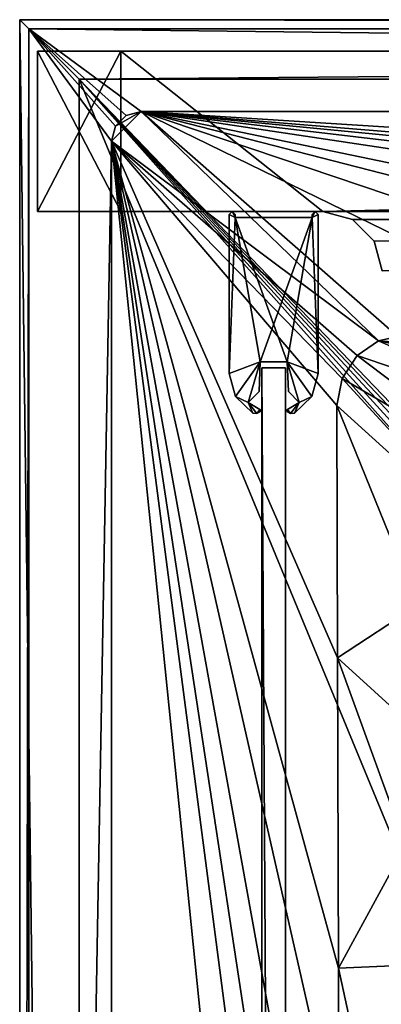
# Model space of a CAD drawing. Header units: metres. Extents: x -1204 to 0, y -809 to 0.
# Tile 13 of 130: x -1204 to -1143, y -166 to 0. Entities that reach past the tile are written whole.
import ezdxf

# ---------------------------------------------------------------- set-up
doc = ezdxf.new("R2010")
doc.units = ezdxf.units.M

msp = doc.modelspace()

# ---------------------------------------------------------------- linework, layer by layer
at = {"layer": 'top'}
for points in [[(-1201.019287, -32.277069, 176.059402), (-1201.019287, -32.277069, 2050.060059), (-1201.019287, -5.277068, 176.059402)], [(-1201.019287, -32.277069, 2050.060059), (-1201.019287, -5.277068, 2050.060059), (-1201.019287, -5.277068, 176.059402)], [(-1187.019287, -32.277069, 176.059402), (-1201.019287, -32.277069, 176.059402), (-1187.019287, -5.277068, 176.059402)], [(-1201.019287, -32.277069, 176.059402), (-1201.019287, -5.277068, 176.059402), (-1187.019287, -5.277068, 176.059402)], [(-1201.019287, -5.277068, 176.059402), (-1201.019287, -5.277068, 2050.060059), (-1187.019287, -5.277068, 176.059402)], [(-1201.019287, -5.277068, 2050.060059), (-1187.019287, -5.277068, 2050.060059), (-1187.019287, -5.277068, 176.059402)], [(-1187.019287, -5.277068, 2050.060059), (-1201.019287, -5.277068, 2050.060059), (-1187.019287, -32.277069, 2050.060059)], [(-1201.019287, -5.277068, 2050.060059), (-1201.019287, -32.277069, 2050.060059), (-1187.019287, -32.277069, 2050.060059)], [(-1187.019287, -32.277069, 176.059402), (-1187.019287, -5.277068, 176.059402), (-1187.019287, -32.277069, 163.059708)], [(-1187.019287, -5.277068, 176.059402), (-1187.019287, -5.277068, 163.059708), (-1187.019287, -32.277069, 163.059708)], [(-1187.019287, -5.277068, 163.059708), (-1187.019287, -5.277068, 176.059402), (-17.019339, -5.277068, 163.059708)], [(-1187.019287, -5.277068, 176.059402), (-1187.019287, -5.277068, 2050.060059), (-17.019339, -5.277068, 163.059708)], [(-17.019339, -5.277068, 163.059708), (-1187.019287, -5.277068, 2050.060059), (-1187.019287, -5.277068, 2063.059814)], [(-17.019339, -5.277068, 2063.059814), (-17.019339, -5.277068, 2050.059814), (-1187.019287, -5.277068, 2063.059814)], [(-17.019339, -5.277068, 2050.059814), (-17.019339, -5.277068, 176.059708), (-1187.019287, -5.277068, 2063.059814)], [(-1187.019287, -5.277068, 2063.059814), (-17.019339, -5.277068, 176.059708), (-17.019339, -5.277068, 163.059708)], [(-1187.019287, -32.277069, 2050.060059), (-1187.019287, -32.277069, 2063.059814), (-1187.019287, -5.277068, 2050.060059)], [(-1187.019287, -32.277069, 2063.059814), (-1187.019287, -5.277068, 2063.059814), (-1187.019287, -5.277068, 2050.060059)], [(-1187.019287, -32.277069, 163.059708), (-1187.019287, -5.277068, 163.059708), (-1153.019287, -32.277069, 163.059708)], [(-1187.019287, -5.277068, 163.059708), (-17.019339, -5.277068, 163.059708), (-1153.019287, -32.277069, 163.059708)], [(-1187.019287, -32.277069, 2063.059814), (-1153.019287, -32.277069, 2063.059814), (-1187.019287, -5.277068, 2063.059814)], [(-1153.019287, -32.277069, 2063.059814), (-17.019339, -5.277068, 2063.059814), (-1187.019287, -5.277068, 2063.059814)], [(-1153.019287, -32.277069, 163.059708), (-17.019339, -5.277068, 163.059708), (-51.019341, -32.277069, 163.059708)], [(-1153.019287, -32.277069, 2063.059814), (-51.019341, -32.277069, 2063.059814), (-17.019339, -5.277068, 2063.059814)], [(-1187.019287, -32.277069, 2050.060059), (-1201.019287, -32.277069, 2050.060059), (-1187.019287, -32.277069, 176.059402)], [(-1201.019287, -32.277069, 2050.060059), (-1201.019287, -32.277069, 176.059402), (-1187.019287, -32.277069, 176.059402)], [(-1187.019287, -32.277069, 163.059708), (-1153.019287, -32.277069, 163.059708), (-1187.019287, -32.277069, 176.059402)], [(-1153.019287, -32.277069, 163.059708), (-1153.019287, -32.277069, 2063.059814), (-1187.019287, -32.277069, 176.059402)], [(-1187.019287, -32.277069, 176.059402), (-1153.019287, -32.277069, 2063.059814), (-1187.019287, -32.277069, 2050.060059)], [(-1153.019287, -32.277069, 2063.059814), (-1187.019287, -32.277069, 2063.059814), (-1187.019287, -32.277069, 2050.060059)], [(-51.019341, -32.277069, 163.059708), (-56.019341, -33.616814, 163.059708), (-1153.019287, -32.277069, 163.059708)], [(-56.019341, -33.616814, 163.059708), (-1148.019287, -33.616814, 163.059708), (-1153.019287, -32.277069, 163.059708)], [(-1153.019287, -32.277069, 2063.059814), (-1153.019287, -32.277069, 163.059708), (-1148.019287, -33.616814, 2063.059814)], [(-1153.019287, -32.277069, 163.059708), (-1148.019287, -33.616814, 163.059708), (-1148.019287, -33.616814, 2063.059814)], [(-1148.019287, -33.616814, 2063.059814), (-56.019341, -33.616814, 2063.059814), (-1153.019287, -32.277069, 2063.059814)], [(-56.019341, -33.616814, 2063.059814), (-51.019341, -32.277069, 2063.059814), (-1153.019287, -32.277069, 2063.059814)], [(-56.019341, -33.616814, 163.059708), (-1144.359131, -37.277069, 163.059708), (-1148.019287, -33.616814, 163.059708)], [(-1148.019287, -33.616814, 2063.059814), (-1148.019287, -33.616814, 163.059708), (-1144.359131, -37.277069, 2063.059814)], [(-1148.019287, -33.616814, 163.059708), (-1144.359131, -37.277069, 163.059708), (-1144.359131, -37.277069, 2063.059814)], [(-1148.019287, -33.616814, 2063.059814), (-1144.359131, -37.277069, 2063.059814), (-56.019341, -33.616814, 2063.059814)], [(-1143.019287, -42.277069, 163.059708), (-1144.359131, -37.277069, 163.059708), (-56.019341, -33.616814, 163.059708)], [(-1144.359131, -37.277069, 2063.059814), (-1143.019287, -42.277069, 2063.059814), (-56.019341, -33.616814, 2063.059814)], [(-1144.359131, -37.277069, 2063.059814), (-1144.359131, -37.277069, 163.059708), (-1143.019287, -42.277069, 2063.059814)], [(-1144.359131, -37.277069, 163.059708), (-1143.019287, -42.277069, 163.059708), (-1143.019287, -42.277069, 2063.059814)]]:
    msp.add_3dface(points, dxfattribs=at)
at = {"layer": 'top012'}
for points in [[(-1159.290161, -58.544975, 2061.561035), (-1159.290161, -58.544975, 164.560944), (-1163.290161, -58.544975, 2061.561035)], [(-1159.290161, -58.544975, 164.560944), (-1163.290161, -58.544975, 164.560944), (-1163.290161, -58.544975, 2061.561035)], [(-1159.290161, -58.544975, 164.560944), (-1159.290161, -751.544983, 164.560944), (-1163.290161, -58.544975, 164.560944)], [(-1159.290161, -751.544983, 164.560944), (-1163.290161, -751.544983, 164.560944), (-1163.290161, -58.544975, 164.560944)], [(-1163.290161, -58.544975, 2061.561035), (-1163.290161, -58.544975, 164.560944), (-1163.290161, -751.544983, 2061.561035)], [(-1163.290161, -58.544975, 164.560944), (-1163.290161, -751.544983, 164.560944), (-1163.290161, -751.544983, 2061.561035)], [(-1159.290161, -58.544975, 2061.561035), (-1163.290161, -58.544975, 2061.561035), (-1159.290161, -751.544983, 2061.561035)], [(-1163.290161, -58.544975, 2061.561035), (-1163.290161, -751.544983, 2061.561035), (-1159.290161, -751.544983, 2061.561035)], [(-1159.290161, -751.544983, 2061.561035), (-1159.290161, -751.544983, 164.560944), (-1159.290161, -58.544975, 2061.561035)], [(-1159.290161, -751.544983, 164.560944), (-1159.290161, -58.544975, 164.560944), (-1159.290161, -58.544975, 2061.561035)]]:
    msp.add_3dface(points, dxfattribs=at)
at = {"layer": 'top012345'}
for points in [[(-1168.290161, -32.290466, 2063.061035), (-1168.790161, -32.788494, 2063.061035), (-1167.790161, -33.288494, 2063.061035)], [(-1168.290161, -32.290466, 163.060944), (-1168.790161, -32.788494, 163.060944), (-1168.290161, -32.290466, 2063.061035)], [(-1168.790161, -32.788494, 163.060944), (-1168.790161, -32.788494, 2063.061035), (-1168.290161, -32.290466, 2063.061035)], [(-1168.790161, -32.788494, 163.060944), (-1168.290161, -32.290466, 163.060944), (-1167.790161, -33.288494, 163.060944)], [(-1167.790161, -33.288494, 2063.061035), (-1168.790161, -32.788494, 2063.061035), (-1168.790161, -59.534451, 2063.060791)], [(-1168.790161, -32.788494, 2063.061035), (-1168.790161, -32.788494, 163.060944), (-1168.790161, -59.534451, 2063.060791)], [(-1168.790161, -32.788494, 163.060944), (-1168.790161, -59.534451, 163.060898), (-1168.790161, -59.534451, 2063.060791)], [(-1167.790161, -33.288494, 163.060944), (-1168.790161, -59.534451, 163.060898), (-1168.790161, -32.788494, 163.060944)], [(-1167.790161, -32.788494, 2063.061035), (-1168.290161, -32.290466, 2063.061035), (-1167.790161, -33.288494, 2063.061035)], [(-1167.790161, -32.788494, 163.060944), (-1168.290161, -32.290466, 163.060944), (-1167.790161, -32.788494, 2063.061035)], [(-1168.290161, -32.290466, 163.060944), (-1168.290161, -32.290466, 2063.061035), (-1167.790161, -32.788494, 2063.061035)], [(-1168.290161, -32.290466, 163.060944), (-1167.790161, -32.788494, 163.060944), (-1167.790161, -33.288494, 163.060944)], [(-1167.790161, -33.288494, 2063.061035), (-1167.790161, -33.288494, 163.060944), (-1167.790161, -32.788494, 2063.061035)], [(-1167.790161, -33.288494, 163.060944), (-1167.790161, -32.788494, 163.060944), (-1167.790161, -32.788494, 2063.061035)], [(-1154.790161, -33.288494, 2063.061035), (-1153.790161, -32.788494, 2063.061035), (-1154.290161, -32.290466, 2063.061035)], [(-1154.290161, -32.290466, 2063.061035), (-1154.790161, -32.788494, 2063.061035), (-1154.790161, -33.288494, 2063.061035)], [(-1154.290161, -32.290466, 163.060944), (-1154.790161, -32.788494, 163.060944), (-1154.290161, -32.290466, 2063.061035)], [(-1154.790161, -32.788494, 163.060944), (-1154.790161, -32.788494, 2063.061035), (-1154.290161, -32.290466, 2063.061035)], [(-1154.790161, -32.788494, 163.060944), (-1154.290161, -32.290466, 163.060944), (-1154.790161, -33.288494, 163.060944)], [(-1154.290161, -32.290466, 163.060944), (-1153.790161, -32.788494, 163.060944), (-1154.790161, -33.288494, 163.060944)], [(-1153.790161, -59.534451, 2063.060791), (-1153.790161, -32.788494, 2063.061035), (-1154.790161, -33.288494, 2063.061035)], [(-1154.790161, -32.788494, 163.060944), (-1154.790161, -33.288494, 163.060944), (-1154.790161, -32.788494, 2063.061035)], [(-1154.790161, -33.288494, 163.060944), (-1154.790161, -33.288494, 2063.061035), (-1154.790161, -32.788494, 2063.061035)], [(-1154.790161, -33.288494, 163.060944), (-1153.790161, -32.788494, 163.060944), (-1153.790161, -59.534451, 163.060898)], [(-1153.790161, -32.788494, 163.060944), (-1154.290161, -32.290466, 163.060944), (-1153.790161, -32.788494, 2063.061035)], [(-1154.290161, -32.290466, 163.060944), (-1154.290161, -32.290466, 2063.061035), (-1153.790161, -32.788494, 2063.061035)], [(-1153.790161, -59.534451, 2063.060791), (-1153.790161, -59.534451, 163.060898), (-1153.790161, -32.788494, 2063.061035)], [(-1153.790161, -59.534451, 163.060898), (-1153.790161, -32.788494, 163.060944), (-1153.790161, -32.788494, 2063.061035)], [(-1167.790161, -33.288494, 2063.061035), (-1168.790161, -59.534451, 2063.060791), (-1163.583252, -57.544979, 2063.060791)], [(-1163.583252, -57.544979, 163.060898), (-1168.790161, -59.534451, 163.060898), (-1167.790161, -33.288494, 163.060944)], [(-1163.583252, -57.544979, 2063.060791), (-1158.99707, -57.544979, 2063.060791), (-1167.790161, -33.288494, 2063.061035)], [(-1158.99707, -57.544979, 2063.060791), (-1154.790161, -33.288494, 2063.061035), (-1167.790161, -33.288494, 2063.061035)], [(-1154.790161, -33.288494, 2063.061035), (-1154.790161, -33.288494, 163.060944), (-1167.790161, -33.288494, 2063.061035)], [(-1154.790161, -33.288494, 163.060944), (-1167.790161, -33.288494, 163.060944), (-1167.790161, -33.288494, 2063.061035)], [(-1154.790161, -33.288494, 163.060944), (-1163.583252, -57.544979, 163.060898), (-1167.790161, -33.288494, 163.060944)], [(-1158.99707, -57.544979, 163.060898), (-1163.583252, -57.544979, 163.060898), (-1154.790161, -33.288494, 163.060944)], [(-1158.99707, -57.544979, 2063.060791), (-1153.790161, -59.534451, 2063.060791), (-1154.790161, -33.288494, 2063.061035)], [(-1153.790161, -59.534451, 163.060898), (-1158.99707, -57.544979, 163.060898), (-1154.790161, -33.288494, 163.060944)], [(-1168.790161, -59.534451, 2063.060791), (-1167.706299, -63.411091, 2063.060791), (-1163.583252, -57.544979, 2063.060791)], [(-1163.583252, -57.544979, 163.060898), (-1167.706299, -63.411091, 163.060898), (-1168.790161, -59.534451, 163.060898)], [(-1163.583252, -57.544979, 2063.060791), (-1167.706299, -63.411091, 2063.060791), (-1165.60437, -64.396103, 2063.060791)], [(-1165.60437, -64.396103, 163.060898), (-1167.706299, -63.411091, 163.060898), (-1163.583252, -57.544979, 163.060898)], [(-1165.60437, -64.396103, 2063.060791), (-1163.758057, -62.549767, 2063.060791), (-1163.583252, -57.544979, 2063.060791)], [(-1163.758057, -62.549767, 163.060898), (-1165.60437, -64.396103, 163.060898), (-1163.583252, -57.544979, 163.060898)], [(-1163.583252, -57.544979, 163.060898), (-1163.583252, -57.544979, 2063.060791), (-1163.758057, -62.549767, 163.060898)], [(-1163.583252, -57.544979, 2063.060791), (-1163.758057, -62.549767, 2063.060791), (-1163.758057, -62.549767, 163.060898)], [(-1158.99707, -57.544979, 2063.060791), (-1163.583252, -57.544979, 2063.060791), (-1158.99707, -57.544979, 163.060898)], [(-1163.583252, -57.544979, 2063.060791), (-1163.583252, -57.544979, 163.060898), (-1158.99707, -57.544979, 163.060898)], [(-1158.822266, -62.549767, 2063.060791), (-1156.975952, -64.396103, 2063.060791), (-1158.99707, -57.544979, 2063.060791)], [(-1156.975952, -64.396103, 2063.060791), (-1154.874023, -63.411045, 2063.060791), (-1158.99707, -57.544979, 2063.060791)], [(-1158.99707, -57.544979, 2063.060791), (-1154.874023, -63.411045, 2063.060791), (-1153.790161, -59.534451, 2063.060791)], [(-1158.822266, -62.549767, 163.060898), (-1158.822266, -62.549767, 2063.060791), (-1158.99707, -57.544979, 163.060898)], [(-1158.822266, -62.549767, 2063.060791), (-1158.99707, -57.544979, 2063.060791), (-1158.99707, -57.544979, 163.060898)], [(-1153.790161, -59.534451, 163.060898), (-1154.874023, -63.411045, 163.060898), (-1158.99707, -57.544979, 163.060898)], [(-1154.874023, -63.411045, 163.060898), (-1156.975952, -64.396103, 163.060898), (-1158.99707, -57.544979, 163.060898)], [(-1158.99707, -57.544979, 163.060898), (-1156.975952, -64.396103, 163.060898), (-1158.822266, -62.549767, 163.060898)], [(-1167.706299, -63.411091, 2063.060791), (-1168.790161, -59.534451, 2063.060791), (-1167.706299, -63.411091, 163.060898)], [(-1168.790161, -59.534451, 2063.060791), (-1168.790161, -59.534451, 163.060898), (-1167.706299, -63.411091, 163.060898)], [(-1153.790161, -59.534451, 2063.060791), (-1154.874023, -63.411045, 2063.060791), (-1153.790161, -59.534451, 163.060898)], [(-1154.874023, -63.411045, 2063.060791), (-1154.874023, -63.411045, 163.060898), (-1153.790161, -59.534451, 163.060898)], [(-1163.758057, -62.549767, 163.060898), (-1163.758057, -62.549767, 2063.060791), (-1165.60437, -64.396103, 163.060898)], [(-1163.758057, -62.549767, 2063.060791), (-1165.60437, -64.396103, 2063.060791), (-1165.60437, -64.396103, 163.060898)], [(-1156.975952, -64.396103, 163.060898), (-1156.975952, -64.396103, 2063.060791), (-1158.822266, -62.549767, 163.060898)], [(-1156.975952, -64.396103, 2063.060791), (-1158.822266, -62.549767, 2063.060791), (-1158.822266, -62.549767, 163.060898)], [(-1167.706299, -63.411091, 2063.060791), (-1164.778687, -66.173729, 2063.060791), (-1165.60437, -64.396103, 2063.060791)], [(-1164.778687, -66.173729, 2063.060791), (-1167.706299, -63.411091, 2063.060791), (-1164.778687, -66.173729, 163.060898)], [(-1167.706299, -63.411091, 2063.060791), (-1167.706299, -63.411091, 163.060898), (-1164.778687, -66.173729, 163.060898)], [(-1165.60437, -64.396103, 163.060898), (-1164.778687, -66.173729, 163.060898), (-1167.706299, -63.411091, 163.060898)], [(-1165.60437, -64.396103, 2063.060791), (-1164.778687, -66.173729, 2063.060791), (-1164.110352, -66.266495, 2063.060791)], [(-1165.60437, -64.396103, 2063.060791), (-1164.110352, -66.266495, 2063.060791), (-1163.61853, -65.603127, 2063.060791)], [(-1165.60437, -64.396103, 2063.060791), (-1163.61853, -65.603127, 2063.060791), (-1165.60437, -64.396103, 163.060898)], [(-1163.61853, -65.603127, 2063.060791), (-1163.61853, -65.603127, 163.060898), (-1165.60437, -64.396103, 163.060898)], [(-1163.61853, -65.603127, 163.060898), (-1164.110352, -66.266495, 163.060898), (-1165.60437, -64.396103, 163.060898)], [(-1164.110352, -66.266495, 163.060898), (-1164.778687, -66.173729, 163.060898), (-1165.60437, -64.396103, 163.060898)], [(-1158.961792, -65.603127, 2063.060791), (-1158.469971, -66.266495, 2063.060791), (-1156.975952, -64.396103, 2063.060791)], [(-1158.961792, -65.603127, 2063.060791), (-1156.975952, -64.396103, 2063.060791), (-1158.961792, -65.603127, 163.060898)], [(-1156.975952, -64.396103, 2063.060791), (-1156.975952, -64.396103, 163.060898), (-1158.961792, -65.603127, 163.060898)], [(-1156.975952, -64.396103, 163.060898), (-1158.469971, -66.266495, 163.060898), (-1158.961792, -65.603127, 163.060898)], [(-1158.469971, -66.266495, 2063.060791), (-1157.801636, -66.173729, 2063.060791), (-1156.975952, -64.396103, 2063.060791)], [(-1157.801636, -66.173729, 163.060898), (-1158.469971, -66.266495, 163.060898), (-1156.975952, -64.396103, 163.060898)], [(-1156.975952, -64.396103, 2063.060791), (-1157.801636, -66.173729, 2063.060791), (-1154.874023, -63.411045, 2063.060791)], [(-1154.874023, -63.411045, 2063.060791), (-1157.801636, -66.173729, 2063.060791), (-1154.874023, -63.411045, 163.060898)], [(-1157.801636, -66.173729, 2063.060791), (-1157.801636, -66.173729, 163.060898), (-1154.874023, -63.411045, 163.060898)], [(-1154.874023, -63.411045, 163.060898), (-1157.801636, -66.173729, 163.060898), (-1156.975952, -64.396103, 163.060898)], [(-1164.110352, -66.266495, 2063.060791), (-1164.778687, -66.173729, 2063.060791), (-1164.110352, -66.266495, 163.060898)], [(-1164.778687, -66.173729, 2063.060791), (-1164.778687, -66.173729, 163.060898), (-1164.110352, -66.266495, 163.060898)], [(-1164.110352, -66.266495, 2063.060791), (-1163.534302, -65.915184, 2063.060791), (-1163.61853, -65.603127, 2063.060791)], [(-1163.534302, -65.915184, 163.060898), (-1164.110352, -66.266495, 163.060898), (-1163.61853, -65.603127, 163.060898)], [(-1163.534302, -65.915184, 2063.060791), (-1164.110352, -66.266495, 2063.060791), (-1163.534302, -65.915184, 163.060898)], [(-1164.110352, -66.266495, 2063.060791), (-1164.110352, -66.266495, 163.060898), (-1163.534302, -65.915184, 163.060898)], [(-1163.61853, -65.603127, 2063.060791), (-1163.534302, -65.915184, 2063.060791), (-1163.497314, -65.737801, 2063.060791)], [(-1163.61853, -65.603127, 2063.060791), (-1163.497314, -65.737801, 2063.060791), (-1163.61853, -65.603127, 163.060898)], [(-1163.497314, -65.737801, 2063.060791), (-1163.497314, -65.737801, 163.060898), (-1163.61853, -65.603127, 163.060898)], [(-1163.497314, -65.737801, 163.060898), (-1163.534302, -65.915184, 163.060898), (-1163.61853, -65.603127, 163.060898)], [(-1163.497314, -65.737801, 2063.060791), (-1163.534302, -65.915184, 2063.060791), (-1163.497314, -65.737801, 163.060898)], [(-1163.534302, -65.915184, 2063.060791), (-1163.534302, -65.915184, 163.060898), (-1163.497314, -65.737801, 163.060898)], [(-1159.083008, -65.737801, 2063.060791), (-1159.046021, -65.915184, 2063.060791), (-1158.961792, -65.603127, 2063.060791)], [(-1159.083008, -65.737801, 2063.060791), (-1158.961792, -65.603127, 2063.060791), (-1159.083008, -65.737801, 163.060898)], [(-1158.961792, -65.603127, 2063.060791), (-1158.961792, -65.603127, 163.060898), (-1159.083008, -65.737801, 163.060898)], [(-1158.961792, -65.603127, 163.060898), (-1159.046021, -65.915184, 163.060898), (-1159.083008, -65.737801, 163.060898)], [(-1159.046021, -65.915184, 2063.060791), (-1159.083008, -65.737801, 2063.060791), (-1159.046021, -65.915184, 163.060898)], [(-1159.083008, -65.737801, 2063.060791), (-1159.083008, -65.737801, 163.060898), (-1159.046021, -65.915184, 163.060898)], [(-1159.046021, -65.915184, 2063.060791), (-1158.469971, -66.266495, 2063.060791), (-1158.961792, -65.603127, 2063.060791)], [(-1158.469971, -66.266495, 163.060898), (-1159.046021, -65.915184, 163.060898), (-1158.961792, -65.603127, 163.060898)], [(-1158.469971, -66.266495, 2063.060791), (-1159.046021, -65.915184, 2063.060791), (-1158.469971, -66.266495, 163.060898)], [(-1159.046021, -65.915184, 2063.060791), (-1159.046021, -65.915184, 163.060898), (-1158.469971, -66.266495, 163.060898)], [(-1157.801636, -66.173729, 2063.060791), (-1158.469971, -66.266495, 2063.060791), (-1157.801636, -66.173729, 163.060898)], [(-1158.469971, -66.266495, 2063.060791), (-1158.469971, -66.266495, 163.060898), (-1157.801636, -66.173729, 163.060898)]]:
    msp.add_3dface(points, dxfattribs=at)
at = {"layer": 'top0123459'}
for points in [[(0, 0), (-1204.042358, 0), (-1.527202, -1.527202, 175)], [(-1204.042358, 0), (-1202.515137, -1.527202, 175), (-1.527202, -1.527202, 175)], [(-1204.042358, 0), (-1204.042358, -804.032166), (-1202.515137, -1.527202, 175)], [(-1204.042358, -804.032166), (-1204.042358, 0), (-1194.042358, -794.032166)], [(-1194.042358, -794.032166), (-1204.042358, 0), (-1194.042358, -10)], [(-1204.042358, 0), (0, 0), (-1194.042358, -10)], [(-1194.042358, -10), (0, 0), (-10, -10)], [(-1204.042358, -804.032166), (-1202.515137, -802.504944, 175), (-1202.515137, -1.527202, 175)], [(-1.527202, -1.527202, 175), (-1202.515137, -1.527202, 175), (-20.421591, -15.461353, 175)], [(-20.421591, -15.461353, 175), (-1202.515137, -1.527202, 175), (-1183.620728, -15.461353, 175)], [(-1202.515137, -1.527202, 175), (-1186.10083, -16.125895, 175), (-1183.620728, -15.461353, 175)], [(-1202.515137, -802.504944, 175), (-1188.580933, -20.421553, 175), (-1202.515137, -1.527202, 175)], [(-1188.580933, -20.421553, 175), (-1187.916382, -17.941452, 175), (-1202.515137, -1.527202, 175)], [(-1202.515137, -1.527202, 175), (-1187.916382, -17.941452, 175), (-1186.10083, -16.125895, 175)], [(-1194.042358, -794.032166), (-1194.042358, -10), (-1194.042358, -794.032166, 90)], [(-1194.042358, -10), (-1194.042358, -10, 90), (-1194.042358, -794.032166, 90)], [(-1194.042358, -10, 90), (-1194.042358, -10), (-10, -10, 90)], [(-1194.042358, -10), (-10, -10), (-10, -10, 90)], [(-1194.042358, -794.032166, 90), (-1194.042358, -10, 90), (-887.021179, -753.244812, 90)], [(-887.021179, -753.244812, 90), (-1194.042358, -10, 90), (-633.427063, -638.481384, 90)], [(-1194.042358, -10, 90), (-626.241211, -632.856445, 90), (-633.427063, -638.481384, 90)], [(-10, -10, 90), (-602.021179, -625.846375, 90), (-1194.042358, -10, 90)], [(-602.021179, -625.846375, 90), (-610.037109, -626.560547, 90), (-1194.042358, -10, 90)], [(-1194.042358, -10, 90), (-610.037109, -626.560547, 90), (-618.258606, -628.853394, 90)], [(-618.258606, -628.853394, 90), (-626.241211, -632.856445, 90), (-1194.042358, -10, 90)], [(-1187.916382, -17.941452, 163.059708), (-1188.580933, -20.421553, 163.059708), (-1183.620728, -15.461353, 163.059708)], [(-1183.620728, -15.461353, 163.059708), (-1188.580933, -20.421553, 163.059708), (-1143.66748, -54.0023, 163.059708)], [(-1186.10083, -16.125895, 163.059708), (-1187.916382, -17.941452, 163.059708), (-1183.620728, -15.461353, 163.059708)], [(-1187.916382, -17.941452, 175), (-1187.916382, -17.941452, 163.059708), (-1186.10083, -16.125895, 163.059708)], [(-1186.10083, -16.125895, 163.059708), (-1186.10083, -16.125895, 175), (-1187.916382, -17.941452, 175)], [(-1183.620728, -15.461353, 163.059708), (-1183.620728, -15.461353, 175), (-1186.10083, -16.125895, 163.059708)], [(-1183.620728, -15.461353, 175), (-1186.10083, -16.125895, 175), (-1186.10083, -16.125895, 163.059708)], [(-802.367859, -52.29002, 163.059708), (-734.311157, -52.230015, 163.059708), (-1183.620728, -15.461353, 163.059708)], [(-734.311157, -52.230015, 163.059708), (-602.021118, -52.186188, 163.059708), (-1183.620728, -15.461353, 163.059708)], [(-1183.620728, -15.461353, 163.059708), (-602.021118, -52.186188, 163.059708), (-20.421591, -15.461353, 163.059708)], [(-1143.66748, -54.0023, 163.059708), (-1140.415039, -53.278889, 163.059708), (-1183.620728, -15.461353, 163.059708)], [(-1140.415039, -53.278889, 163.059708), (-1106.309692, -53.105251, 163.059708), (-1183.620728, -15.461353, 163.059708)], [(-1183.620728, -15.461353, 163.059708), (-1106.309692, -53.105251, 163.059708), (-1072.352661, -52.944355, 163.059708)], [(-1072.352661, -52.944355, 163.059708), (-1038.190308, -52.806744, 163.059708), (-1183.620728, -15.461353, 163.059708)], [(-1038.190308, -52.806744, 163.059708), (-1003.922424, -52.689594, 163.059708), (-1183.620728, -15.461353, 163.059708)], [(-1183.620728, -15.461353, 163.059708), (-1003.922424, -52.689594, 163.059708), (-936.588013, -52.50901, 163.059708)], [(-936.588013, -52.50901, 163.059708), (-870.316284, -52.381512, 163.059708), (-1183.620728, -15.461353, 163.059708)], [(-870.316284, -52.381512, 163.059708), (-802.367859, -52.29002, 163.059708), (-1183.620728, -15.461353, 163.059708)], [(-1183.620728, -15.461353, 163.059708), (-20.421591, -15.461353, 163.059708), (-1183.620728, -15.461353, 175)], [(-20.421591, -15.461353, 163.059708), (-20.421591, -15.461353, 175), (-1183.620728, -15.461353, 175)], [(-1188.580933, -20.421553, 175), (-1188.580933, -20.421553, 163.059708), (-1187.916382, -17.941452, 175)], [(-1188.580933, -20.421553, 163.059708), (-1187.916382, -17.941452, 163.059708), (-1187.916382, -17.941452, 175)], [(-1188.580933, -783.610596, 175), (-1188.580933, -20.421553, 175), (-1202.515137, -802.504944, 175)], [(-1188.580933, -20.421553, 163.059708), (-1147.241821, -56.479313, 163.059708), (-1143.66748, -54.0023, 163.059708)], [(-1188.580933, -783.610596, 163.059708), (-1149.762817, -402.016876, 163.059708), (-1188.580933, -20.421553, 163.059708)], [(-1149.762817, -402.016876, 163.059708), (-1149.848755, -316.998016, 163.059708), (-1188.580933, -20.421553, 163.059708)], [(-1188.580933, -20.421553, 163.059708), (-1149.848755, -316.998016, 163.059708), (-1149.95813, -274.499115, 163.059708)], [(-1149.95813, -274.499115, 163.059708), (-1150.090698, -233.283218, 163.059708), (-1188.580933, -20.421553, 163.059708)], [(-1150.090698, -233.283218, 163.059708), (-1150.247925, -189.253555, 163.059708), (-1188.580933, -20.421553, 163.059708)], [(-1188.580933, -20.421553, 163.059708), (-1150.247925, -189.253555, 163.059708), (-1150.356323, -159.599487, 163.059708)], [(-1150.356323, -159.599487, 163.059708), (-1150.54248, -107.361816, 163.059708), (-1188.580933, -20.421553, 163.059708)], [(-1150.54248, -107.361816, 163.059708), (-1150.682983, -64.894676, 163.059708), (-1188.580933, -20.421553, 163.059708)], [(-1188.580933, -20.421553, 163.059708), (-1150.682983, -64.894676, 163.059708), (-1149.791016, -60.367756, 163.059708)], [(-1149.791016, -60.367756, 163.059708), (-1147.241821, -56.479313, 163.059708), (-1188.580933, -20.421553, 163.059708)], [(-1188.580933, -20.421553, 163.059708), (-1188.580933, -20.421553, 175), (-1188.580933, -783.610596, 163.059708)], [(-1188.580933, -20.421553, 175), (-1188.580933, -783.610596, 175), (-1188.580933, -783.610596, 163.059708)], [(-1147.241821, -56.479313, 163.059708), (-1108.023438, -69.893349, 118.80307), (-1143.66748, -54.0023, 163.059708)], [(-1126.262451, -55.332737, 151.690979), (-1140.415039, -53.278889, 163.059708), (-1143.66748, -54.0023, 163.059708)], [(-1108.023438, -69.893349, 118.80307), (-1097.255127, -63.440125, 118.91571), (-1143.66748, -54.0023, 163.059708)], [(-1143.66748, -54.0023, 163.059708), (-1097.255127, -63.440125, 118.91571), (-1112.109497, -57.38665, 140.321899)], [(-1112.109497, -57.38665, 140.321899), (-1126.262451, -55.332737, 151.690979), (-1143.66748, -54.0023, 163.059708)], [(-1149.791016, -60.367756, 163.059708), (-1116.167358, -79.9851, 118.626915), (-1147.241821, -56.479313, 163.059708)], [(-1116.167358, -79.9851, 118.626915), (-1108.023438, -69.893349, 118.80307), (-1147.241821, -56.479313, 163.059708)], [(-1150.682983, -64.894676, 163.059708), (-1120.317261, -92.362549, 118.410866), (-1149.791016, -60.367756, 163.059708)], [(-1120.317261, -92.362549, 118.410866), (-1116.167358, -79.9851, 118.626915), (-1149.791016, -60.367756, 163.059708)], [(-1120.317261, -92.362549, 118.410866), (-1150.682983, -64.894676, 163.059708), (-1137.001953, -98.496521, 140.962677)], [(-1137.001953, -98.496521, 140.962677), (-1150.682983, -64.894676, 163.059708), (-1150.54248, -107.361816, 163.059708)], [(-1150.54248, -107.361816, 163.059708), (-1138.090332, -118.696426, 140.675522), (-1137.001953, -98.496521, 140.962677)], [(-1150.356323, -159.599487, 163.059708), (-1139.105591, -138.903397, 140.391266), (-1150.54248, -107.361816, 163.059708)], [(-1139.105591, -138.903397, 140.391266), (-1138.090332, -118.696426, 140.675522), (-1150.54248, -107.361816, 163.059708)], [(-1140.047363, -159.116913, 140.112244), (-1139.105591, -138.903397, 140.391266), (-1150.356323, -159.599487, 163.059708)], [(-1141.706421, -199.561523, 139.578033), (-1140.047363, -159.116913, 140.112244), (-1150.356323, -159.599487, 163.059708)], [(-1150.356323, -159.599487, 163.059708), (-1150.247925, -189.253555, 163.059708), (-1141.706421, -199.561523, 139.578033)]]:
    msp.add_3dface(points, dxfattribs=at)

doc.saveas('drawing.dxf')
